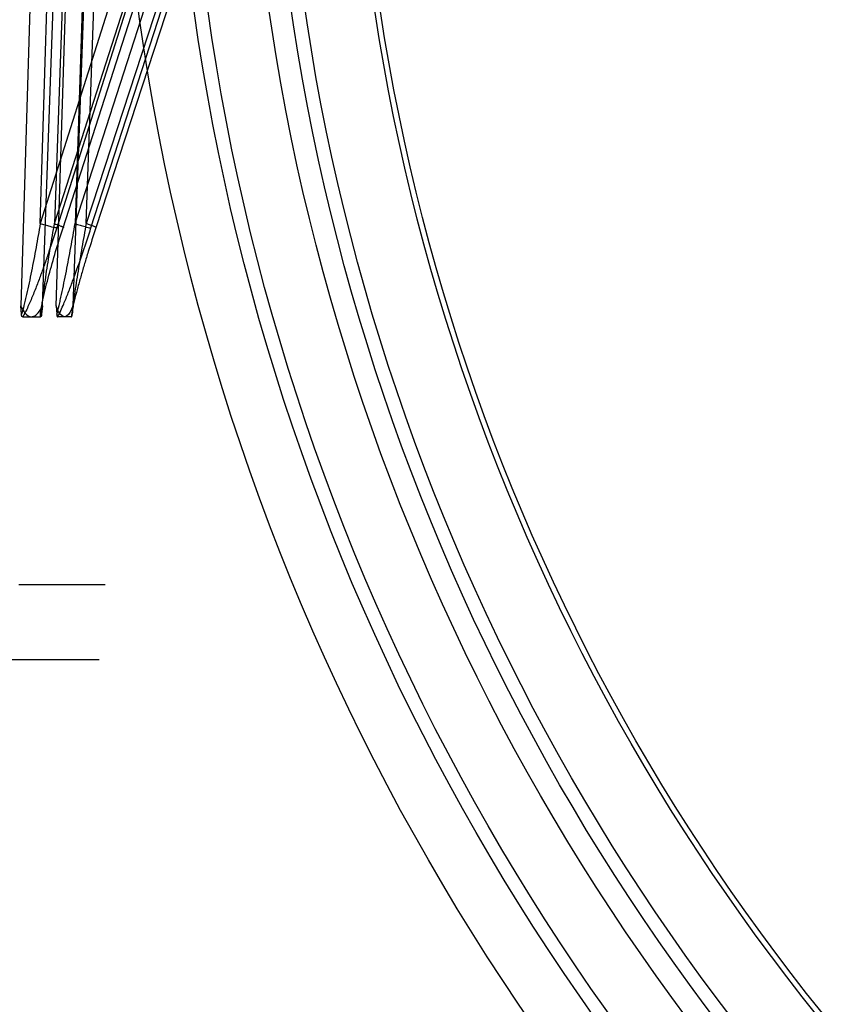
# Model space of a CAD drawing. Header units: millimetres. Extents: x 0 to 297, y 0 to 210.
# Tile 206 of 256: x 56.81 to 57.051, y 159.995 to 160.282. Entities that reach past the tile are written whole.
import ezdxf

# ---------------------------------------------------------------- set-up
doc = ezdxf.new("R2010")
doc.units = ezdxf.units.MM
doc.header["$LTSCALE"] = 16.335
doc.layers.get('0').update_dxf_attribs({"linetype": 'CONTINUOUS'})
doc.layers.add('AXES_REF', color=7, linetype='CONTINUOUS')
doc.layers.add('INTFCLR_144815', color=7, linetype='CONTINUOUS')

msp = doc.modelspace()

# ---------------------------------------------------------------- linework, layer by layer
at = {"color": 7, "linetype": 'Continuous'}
for centre, radius in [((57.52239940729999, 154.539298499), 7.756662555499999), ((57.52239940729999, 154.539298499), 7.756), ((57.52239940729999, 154.539298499), 7.706331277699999), ((57.52239940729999, 160.377698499), 0.684), ((57.52239940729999, 160.377698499), 0.6679999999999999), ((57.52239940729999, 160.377698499), 0.6464), ((57.52239940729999, 160.377698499), 0.64), ((57.52239940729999, 160.377698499), 0.636), ((57.52239940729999, 160.377698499), 0.616), ((57.52239940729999, 160.377698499), 0.6144)]:
    msp.add_circle(centre, radius, dxfattribs=at)
at = {"color": 9, "linetype": 'Continuous'}
msp.add_circle((57.52239940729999, 160.377698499), 0.664, dxfattribs=at)
at = {"color": 7, "linetype": 'Continuous'}
msp.add_arc((57.52239940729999, 154.539298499), 7.68, 278.2771290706, 261.7228709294, dxfattribs=at)
at = {"layer": 'AXES_REF', "color": 9, "linetype": 'Continuous'}
msp.add_circle((57.52239940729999, 154.539298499), 7.075609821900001, dxfattribs=at)
at = {"layer": 'INTFCLR_144815', "color": 9, "linetype": 'Continuous'}
for p, q in [((56.9201538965, 160.551333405), (56.8161434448, 160.2224120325)), ((56.8202921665, 160.2224120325), (56.9259810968, 160.551333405)), ((56.92573015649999, 160.55256341), (56.8209418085, 160.2211820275)), ((56.82275164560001, 160.2211820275), (56.9292310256, 160.55256341)), ((56.8262946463, 160.2224120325), (56.9324793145, 160.551333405)), ((56.9369627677, 160.551333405), (56.8294866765, 160.2224120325)), ((56.83089189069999, 160.2211820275), (56.9378707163, 160.55256341)), ((56.94056428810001, 160.55256341), (56.832284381, 160.2211820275)), ((56.8211483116, 160.547577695), (56.8104371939, 160.1984476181)), ((56.8161434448, 160.2224120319), (56.82610962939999, 160.5474730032)), ((56.8207511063, 160.1984476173), (56.83188531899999, 160.5475776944)), ((56.8366560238, 160.5474730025), (56.8262946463, 160.2224120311)), ((56.8167543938, 160.1984476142), (56.8289592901, 160.5398568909)), ((56.83164115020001, 160.5397521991), (56.8202921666, 160.2224120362)), ((56.8378311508, 160.5398568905), (56.8256115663, 160.1984476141)), ((56.8294866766, 160.222412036), (56.8408480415, 160.5397521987))]:
    msp.add_line(p, q, dxfattribs=at)
at = {"layer": 'INTFCLR_144815', "color": 6, "linetype": 'Continuous'}
for p, q in [((56.81065747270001, 160.1960632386), (56.8104372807, 160.1984476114)), ((56.8167544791, 160.1984476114), (56.8165342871, 160.1960632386)), ((56.820751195, 160.1984476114), (56.8209206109, 160.1960632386)), ((56.8254422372, 160.1960632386), (56.8256116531, 160.1984476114)), ((56.811025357, 160.1952984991), (56.8161664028, 160.195298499)), ((56.8165248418, 160.1959321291), (56.8165239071, 160.1959224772)), ((56.8165265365, 160.1959507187), (56.8165257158, 160.195941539)), ((56.8165280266, 160.1959683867), (56.8165273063, 160.1959596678)), ((56.8165293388, 160.1959851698), (56.8165287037, 160.1959768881)), ((56.8165304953, 160.1960010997), (56.8165299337, 160.195993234)), ((56.8165315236, 160.1960162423), (56.816531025, 160.1960087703)), ((56.8165328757, 160.1960375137), (56.8165324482, 160.1960306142)), ((56.8165336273, 160.1960507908), (56.8165332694, 160.1960442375)), ((56.81653424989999, 160.1960633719), (56.8165339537, 160.1960571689)), ((56.82092195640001, 160.1960306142), (56.8209244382, 160.1959851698)), ((56.820924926, 160.1959768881), (56.8209254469, 160.1959683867)), ((56.820925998, 160.1959596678), (56.8209265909, 160.1959507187)), ((56.82092722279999, 160.195941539), (56.8209278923, 160.1959321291)), ((56.8209286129, 160.1959224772), (56.8209293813, 160.1959125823)), ((56.8209301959, 160.1959024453), (56.820931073, 160.1958920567)), ((56.8251591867, 160.1952984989), (56.82120366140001, 160.1952984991)), ((56.8254387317, 160.1959904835), (56.8254395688, 160.1960058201)), ((56.82544032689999, 160.1960207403), (56.8254410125, 160.196035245)), ((56.8254416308, 160.1960493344), (56.8254421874, 160.1960630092)), ((56.8098731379, 160.1173784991), (56.835006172, 160.117378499)), ((56.8332949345, 160.0954764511), (55.7790565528, 160.0954764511))]:
    msp.add_line(p, q, dxfattribs=at)
for points in [[(56.81066190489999, 160.1959904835), (56.8106607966, 160.1960058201), (56.8106597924, 160.1960207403), (56.8106588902, 160.196035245), (56.8106581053, 160.1960493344), (56.81065744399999, 160.1960630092)], [(56.8110253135, 160.1952984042), (56.811005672, 160.1952991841), (56.8109866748, 160.1953015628), (56.8109683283, 160.1953054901), (56.8109506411, 160.1953109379), (56.810933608, 160.195317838), (56.8109172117, 160.1953260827), (56.8109014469, 160.1953356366), (56.8108863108, 160.195346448), (56.8108717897, 160.1953583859), (56.8108578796, 160.1953714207), (56.8108445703, 160.1953855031), (56.8108318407, 160.195400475), (56.8108196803, 160.1954162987), (56.8108080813, 160.1954329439), (56.81079703, 160.1954502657), (56.8107865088, 160.1954682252), (56.8107765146, 160.1954868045), (56.8107670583, 160.1955058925), (56.8107581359, 160.1955254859), (56.8107497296, 160.195545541), (56.8107418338, 160.1955658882), (56.8107344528, 160.1955865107), (56.8107275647, 160.1956073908), (56.8107211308, 160.1956283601), (56.8107151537, 160.1956494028), (56.8107096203, 160.1956705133), (56.8107044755, 160.1956915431), (56.81069972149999, 160.1957124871), (56.8106953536, 160.1957333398), (56.8106913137, 160.1957539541), (56.81068761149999, 160.1957743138), (56.81068424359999, 160.195794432), (56.810681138, 160.1958142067), (56.8106783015, 160.1958336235), (56.8106757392, 160.1958526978), (56.810673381, 160.1958713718), (56.8106712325, 160.1958896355), (56.81066930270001, 160.1959075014), (56.81066752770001, 160.1959249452), (56.8106659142, 160.1959419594), (56.8106644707, 160.1959585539), (56.8106631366, 160.1959747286)], [(56.8165229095, 160.1959125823), (56.8165218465, 160.1959024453), (56.8165207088, 160.1958920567), (56.8165194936, 160.195881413), (56.81651819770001, 160.1958705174), (56.8165168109, 160.1958593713), (56.8165153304, 160.1958479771), (56.8165137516, 160.195836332), (56.8165120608, 160.1958244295), (56.8165102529, 160.1958122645), (56.8165083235, 160.1957998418), (56.8165062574, 160.195787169), (56.8165040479, 160.1957742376), (56.81650169, 160.1957610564), (56.8164991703, 160.1957476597), (56.8164964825, 160.1957340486), (56.8164936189, 160.1957202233), (56.8164905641, 160.1957062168), (56.8164873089, 160.1956920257), (56.8164838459, 160.1956776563), (56.8164801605, 160.1956631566), (56.8164762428, 160.1956485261), (56.8164720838, 160.1956337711), (56.8164676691, 160.1956189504), (56.8164629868, 160.1956040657), (56.8164580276, 160.195589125), (56.8164527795, 160.195574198), (56.8164472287, 160.1955592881), (56.8164413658, 160.1955444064), (56.81643518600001, 160.1955296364), (56.816428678, 160.195514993), (56.8164218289, 160.1955004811), (56.8164146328, 160.1954861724), (56.8164070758, 160.1954720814), (56.8163991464, 160.1954582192), (56.8163908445, 160.1954446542), (56.8163821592, 160.1954313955), (56.8163730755, 160.1954184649), (56.8163635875, 160.1954059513), (56.8163536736, 160.1953938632), (56.8163433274, 160.1953822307), (56.8163325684, 160.195371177), (56.8163214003, 160.1953607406), (56.8163097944, 160.195350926), (56.8162977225, 160.1953418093), (56.8162851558, 160.195333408), (56.8162720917, 160.1953257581), (56.8162585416, 160.195318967), (56.8162444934, 160.1953130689), (56.8162299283, 160.1953080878), (56.8162148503, 160.1953041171), (56.8161992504, 160.1953012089), (56.8161831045, 160.1952993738), (56.81616639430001, 160.195298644)], [(56.8209206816, 160.1960633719), (56.8209208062, 160.1960571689), (56.8209209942, 160.1960507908), (56.8209212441, 160.1960442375), (56.82092157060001, 160.1960375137)], [(56.8209320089, 160.195881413), (56.82093300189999, 160.1958705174), (56.8209340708, 160.1958593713)], [(56.8209352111, 160.1958479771), (56.82093642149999, 160.195836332), (56.8209377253, 160.1958244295), (56.82093911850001, 160.1958122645), (56.8209405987, 160.1957998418), (56.8209421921, 160.195787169), (56.8209438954, 160.1957742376), (56.8209457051, 160.1957610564), (56.8209476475, 160.1957476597), (56.8209497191, 160.1957340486), (56.8209519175, 160.1957202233), (56.8209542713, 160.1957062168), (56.8209567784, 160.1956920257), (56.820959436, 160.1956776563), (56.820962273, 160.1956631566), (56.8209652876, 160.1956485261), (56.82096847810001, 160.1956337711), (56.8209718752, 160.1956189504), (56.8209754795, 160.1956040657), (56.82097928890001, 160.195589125), (56.8209833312, 160.195574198), (56.82098761, 160.1955592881), (56.8209921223, 160.1955444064), (56.8209968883, 160.1955296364), (56.821001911, 160.195514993), (56.82100719, 160.1955004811), (56.8210127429, 160.1954861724), (56.8210185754, 160.1954720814), (56.8210246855, 160.1954582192), (56.8210310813, 160.1954446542), (56.8210377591, 160.1954313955), (56.8210447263, 160.1954184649), (56.82105201, 160.1954059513), (56.821059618, 160.1953938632), (56.8210675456, 160.1953822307), (56.8210758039, 160.195371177), (56.8210843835, 160.1953607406), (56.8210932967, 160.195350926), (56.8211025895, 160.1953418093), (56.8211122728, 160.195333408), (56.82112233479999, 160.1953257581), (56.8211327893, 160.195318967), (56.8211436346, 160.1953130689), (56.8211548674, 160.1953080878), (56.82116649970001, 160.195304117), (56.8211785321, 160.1953012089), (56.8211909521, 160.1952993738), (56.82120375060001, 160.195298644)], [(56.82515916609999, 160.1952984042), (56.82517423, 160.1952991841), (56.825188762, 160.1953015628), (56.8252027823, 160.1953054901), (56.8252163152, 160.1953109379), (56.82522937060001, 160.195317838), (56.82524194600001, 160.1953260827), (56.8252540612, 160.1953356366), (56.8252657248, 160.195346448), (56.8252769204, 160.1953583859), (56.8252876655, 160.1953714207), (56.8252979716, 160.1953855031), (56.8253078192, 160.195400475), (56.8253172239, 160.1954162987), (56.8253262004, 160.1954329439), (56.8253347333, 160.1954502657), (56.82534283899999, 160.1954682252), (56.82535053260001, 160.1954868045), (56.8253578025, 160.1955058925), (56.8253646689, 160.1955254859), (56.8253711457, 160.195545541), (56.825377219, 160.1955658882), (56.8253829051, 160.1955865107), (56.8253882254, 160.1956073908), (56.8253931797, 160.1956283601), (56.8253977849, 160.1956494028), (56.82540206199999, 160.1956705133), (56.8254060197, 160.1956915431), (56.8254096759, 160.1957124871), (56.8254130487, 160.1957333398), (56.8254161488, 160.1957539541), (56.8254189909, 160.1957743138), (56.8254215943, 160.195794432), (56.8254239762, 160.1958142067), (56.82542615, 160.1958336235), (56.8254281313, 160.1958526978), (56.8254299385, 160.1958713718), (56.8254315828, 160.1958896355), (56.8254330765, 160.1959075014), (56.8254344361, 160.1959249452), (56.8254356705, 160.1959419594), (56.8254367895, 160.1959585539), (56.8254378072, 160.1959747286)]]:
    msp.add_lwpolyline(points, dxfattribs=at)
at = {"layer": 'INTFCLR_144815', "color": 9, "linetype": 'Continuous'}
for points, knots in [([(56.8161434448, 160.2224120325), (56.8157424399, 160.220090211), (56.8151226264, 160.2166127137), (56.8142567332, 160.2119934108), (56.8135883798, 160.2085583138), (56.81289880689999, 160.2051636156), (56.81229735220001, 160.202369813), (56.8117972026, 160.2001807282), (56.8113210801, 160.1982603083), (56.8109713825, 160.1968801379), (56.81065744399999, 160.1960630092)], [0, 0, 0, 0, 0.2624979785, 0.3935142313, 0.5235851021, 0.652368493, 0.7794193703, 0.8419805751, 0.9024782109, 1, 1, 1, 1]), ([(56.82094180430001, 160.2211820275), (56.8202095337, 160.2188663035), (56.81907517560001, 160.215400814), (56.8174875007, 160.2108087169), (56.816256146, 160.2073875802), (56.8149797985, 160.2040043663), (56.8138646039, 160.2012224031), (56.8129295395, 160.1990438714), (56.8120972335, 160.1972372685), (56.8114659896, 160.1959865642), (56.8110253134, 160.1952984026)], [0, 0, 0, 0, 0.2625113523, 0.3940858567, 0.525156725, 0.655496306, 0.7848950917, 0.8490867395, 0.9116763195, 1, 1, 1, 1]), ([(56.8209418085, 160.2211820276), (56.82030077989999, 160.2211649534), (56.8191654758, 160.2215059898), (56.81757605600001, 160.221928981), (56.8166125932, 160.2222486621), (56.8161434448, 160.2224120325)], [0, 0, 0, 0, 0.387722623, 0.6996320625, 1, 1, 1, 1]), ([(56.8161663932, 160.1952986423), (56.8161624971, 160.1965501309), (56.8165153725, 160.1983414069), (56.8171001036, 160.2012267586), (56.817767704, 160.2040201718), (56.81894890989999, 160.2085652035), (56.8205925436, 160.2143038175), (56.8220132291, 160.2188839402), (56.8227516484, 160.2211820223)], [0, 0, 0, 0, 0.1403587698, 0.2025427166, 0.3306597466, 0.4622052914, 0.7292849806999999, 1, 1, 1, 1]), ([(56.81653424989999, 160.1960633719), (56.81649101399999, 160.1974293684), (56.81675229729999, 160.1993410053), (56.8171033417, 160.2023601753), (56.81749008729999, 160.2051628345), (56.81816078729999, 160.209722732), (56.8190858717, 160.2154834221), (56.819880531, 160.2200970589), (56.8202921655, 160.2224120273)], [0, 0, 0, 0, 0.1539709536, 0.2158083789, 0.3427355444, 0.4725737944, 0.7351034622, 1, 1, 1, 1]), ([(56.8202921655, 160.2224120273), (56.8205060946, 160.2223373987), (56.82092668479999, 160.2221857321), (56.8215931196, 160.2219376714), (56.8222592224, 160.2216417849), (56.822646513, 160.221488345), (56.8230240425, 160.2212005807), (56.8228127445, 160.2211803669), (56.82275164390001, 160.2211820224)], [0, 0, 0, 0, 0.2193660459, 0.4303714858, 0.7003164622, 0.8757468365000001, 0.9408211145, 1, 1, 1, 1]), ([(56.8209206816, 160.1960633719), (56.8211989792, 160.1968834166), (56.8215261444, 160.1982551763), (56.8219750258, 160.2001674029), (56.8224556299, 160.2023555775), (56.8230423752, 160.2051566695), (56.8239537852, 160.2097130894), (56.8250488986, 160.2154704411), (56.825885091, 160.2200930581), (56.8262946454, 160.2224120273)], [0, 0, 0, 0, 0.09657963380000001, 0.1569130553, 0.2191549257, 0.3464018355, 0.4760971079, 0.7373714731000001, 1, 1, 1, 1]), ([(56.8212037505, 160.1952986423), (56.8218847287, 160.1964882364), (56.82265335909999, 160.1982977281), (56.8238567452, 160.2012089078), (56.8249362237, 160.2040002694), (56.82661328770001, 160.2085321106), (56.8286174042, 160.2142599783), (56.83014562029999, 160.2188703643), (56.8308918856, 160.2211820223)], [0, 0, 0, 0, 0.1486760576, 0.2123721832, 0.3418561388, 0.4731908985, 0.7365222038, 1, 1, 1, 1]), ([(56.8322843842, 160.2211820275), (56.83153217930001, 160.2188799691), (56.8304328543, 160.2154263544), (56.8290326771, 160.2108216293), (56.8280305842, 160.2074034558), (56.8270853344, 160.2040261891), (56.8263564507, 160.2012411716), (56.825831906, 160.1990571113), (56.8254483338, 160.1972726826), (56.8252153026, 160.1960241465), (56.8251591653, 160.1952984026)], [0, 0, 0, 0, 0.2703740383, 0.404600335, 0.5373063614, 0.6680337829, 0.7961096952, 0.8586947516, 0.9187358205, 1, 1, 1, 1]), ([(56.8294866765, 160.2224120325), (56.8290682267, 160.2200942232), (56.8284556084, 160.2166202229), (56.8276728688, 160.2119972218), (56.827110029, 160.2085629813), (56.8265760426, 160.2051701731), (56.8261621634, 160.2023751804), (56.8258594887, 160.2001851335), (56.825624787, 160.1982737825), (56.82545855, 160.1969057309), (56.8254421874, 160.1960630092)], [0, 0, 0, 0, 0.26497379, 0.3968563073, 0.5274972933, 0.6564868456, 0.7832435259, 0.845380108, 0.9051742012, 1, 1, 1, 1]), ([(56.8262946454, 160.2224120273), (56.8267665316, 160.222250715), (56.82772054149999, 160.2219325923), (56.8292445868, 160.2215268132), (56.83030672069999, 160.2211618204), (56.8308918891, 160.2211820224)], [0, 0, 0, 0, 0.3139893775, 0.6313467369, 1, 1, 1, 1]), ([(56.832284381, 160.2211820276), (56.83231805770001, 160.2211808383), (56.8324164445, 160.2211737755), (56.83231423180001, 160.2213186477), (56.8321246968, 160.2213797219), (56.8317903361, 160.2215592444), (56.831327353, 160.2217386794), (56.8305468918, 160.2220438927), (56.82992035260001, 160.2222635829), (56.8294866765, 160.2224120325)], [0, 0, 0, 0, 0.0309710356, 0.0521817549, 0.1181467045, 0.2317532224, 0.3891560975, 0.5787101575, 1, 1, 1, 1])]:
    msp.add_open_spline(points, degree=3, knots=knots, dxfattribs=at)
at = {"layer": 'INTFCLR_144815', "color": 7, "linetype": 'Continuous'}
for points, knots in [([(56.8104372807, 160.1984476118), (56.8106467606, 160.1980334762), (56.8110534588, 160.1972967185), (56.8119181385, 160.1960692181), (56.8128964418, 160.1952931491), (56.8135958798, 160.1952984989)], [0, 0, 0, 0, 0.3028726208, 0.5435333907, 1, 1, 1, 1]), ([(56.8104372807, 160.1984476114), (56.810646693, 160.1980333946), (56.8110535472, 160.1972966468), (56.8119182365, 160.1960691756), (56.8128965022, 160.1952931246), (56.8135958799, 160.195298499)], [0, 0, 0, 0, 0.3029003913, 0.5435719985, 1, 1, 1, 1]), ([(56.8135958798, 160.1952984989), (56.8140272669, 160.1952971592), (56.81508226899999, 160.1958002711), (56.8160045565, 160.1970631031), (56.8165447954, 160.1980338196), (56.816754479, 160.1984476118)], [0, 0, 0, 0, 0.2795015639, 0.6994426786, 1, 1, 1, 1]), ([(56.8135958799, 160.195298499), (56.8140271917, 160.1952971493), (56.8150821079, 160.1958002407), (56.8160045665, 160.1970629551), (56.8165446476, 160.1980338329), (56.8167544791, 160.1984476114)], [0, 0, 0, 0, 0.2794537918, 0.6994062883, 1, 1, 1, 1]), ([(56.823181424, 160.1952984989), (56.8225943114, 160.1952961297), (56.8215101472, 160.1965388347), (56.8210334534, 160.1977248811), (56.820751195, 160.1984476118)], [0, 0, 0, 0, 0.4307506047, 1, 1, 1, 1]), ([(56.8256116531, 160.1984476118), (56.82545196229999, 160.1980367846), (56.8249548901, 160.1968829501), (56.8240866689, 160.1952894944), (56.823181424, 160.1952984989)], [0, 0, 0, 0, 0.3274531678, 1, 1, 1, 1]), ([(56.8256116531, 160.1984476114), (56.8254518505, 160.1980367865), (56.8249549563, 160.1968828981), (56.82408663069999, 160.1952894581), (56.823181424, 160.195298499)], [0, 0, 0, 0, 0.3274815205, 1, 1, 1, 1])]:
    msp.add_open_spline(points, degree=3, knots=knots, dxfattribs=at)

doc.saveas('drawing.dxf')
